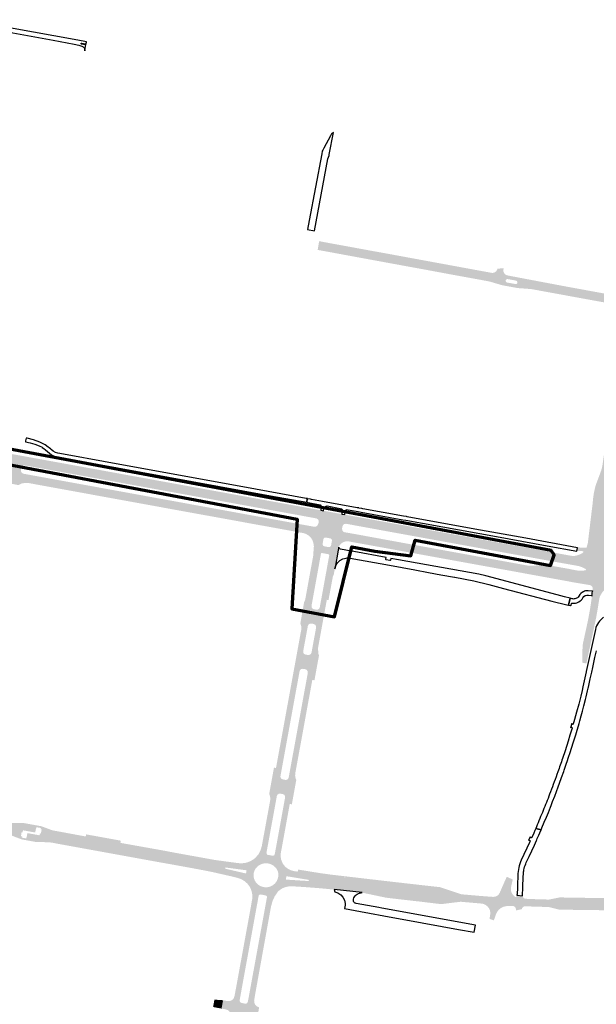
# Model space of a CAD drawing. Header units: metres. Extents: x 124582 to 143330, y 393481 to 406815.
# Tile 42 of 134: x 132045 to 132523, y 398202 to 399017. Entities that reach past the tile are written whole.
import ezdxf

# ---------------------------------------------------------------- set-up
doc = ezdxf.new("R2010")
doc.units = ezdxf.units.M
doc.header["$MEASUREMENT"] = 0
for name, color, linetype, lineweight in [('ir-ARC-asfalt-bestaande fietspaden-niet te inspecteren', 21, 'Continuous', 0), ('ir-ARC-asfalt-bestaande wegen-niet te inspecteren', 151, 'Continuous', 0), ('ir-ARC-asfalt-hoofdwegen-te inspecteren', 5, 'Continuous', 0), ('ir-ARC-fietspaden naastliggend- te inspecteren', 1, 'Continuous', 0), ('ir-ongr-hulplijn 8', 132, 'Continuous', 0)]:
    doc.layers.add(name, color=color, linetype=linetype, lineweight=lineweight)

msp = doc.modelspace()

# ---------------------------------------------------------------- hatches: boundary and pattern name
at = {"layer": 'ir-ARC-asfalt-hoofdwegen-te inspecteren', "linetype": 'Continuous', "lineweight": 13}
h = msp.add_hatch(color=5, dxfattribs=at)
h.paths.add_polyline_path([(132550.152, 398779.18), (132547.91, 398779.59), (132479.531, 398792.066), (132469.192, 398793.974), (132457.748, 398794.846), (132444.968, 398797.175), (132434.362, 398800.288), (132423.397, 398802.33), (132403.504, 398805.921), (132395.176, 398807.487), (132376.996, 398810.865), (132364.795, 398813.08), (132331.414, 398819.206), (132327.29, 398819.966), (132301.038, 398824.81), (132292.141, 398826.414), (132293.401, 398833.648), (132304.749, 398831.537), (132316.557, 398829.397), (132337.676, 398825.512), (132346.554, 398823.921), (132422.17, 398810.006), (132436.591, 398807.373), (132437.895, 398807.491), (132439.101, 398808), (132440.095, 398808.852), (132440.731, 398809.846), (132441.069, 398810.977), (132446.199, 398811.115), (132445.984, 398809.965), (132446.083, 398808.398), (132446.746, 398806.975), (132447.883, 398805.893), (132449.336, 398805.299), (132465.127, 398802.295), (132499.915, 398795.737), (132551.362, 398786.349)])
h.paths.add_polyline_path([(132455.847, 398798.16), (132454.926, 398798.333), (132450.066, 398799.238), (132449.14, 398799.386), (132448.29, 398799.772), (132447.85, 398800.594), (132448, 398801.515), (132448.68, 398802.155), (132449.608, 398802.25), (132450.566, 398802.084), (132455.422, 398801.194), (132456.354, 398801.033), (132457.204, 398800.635), (132457.636, 398799.802), (132457.473, 398798.878), (132456.782, 398798.243)], flags=16)
for points in [[(132519.983, 398616.986), (132519.819, 398615.758), (132515.956, 398583.87), (132515.089, 398580.539), (132514.972, 398580.091, -0.3610883), (132514.401, 398579.729), (132515.095, 398579.624), (132531.553, 398578.08), (132531.85, 398578.182), (132531.501, 398579.63), (132531.277, 398581.106), (132531.229, 398582.448, -0.0289879), (132531.534, 398599.664), (132531.75, 398602.177), (132532.457, 398609.403), (132533.125, 398615.092), (132533.329, 398616.592), (132535.325, 398630.866), (132540.163, 398663.947), (132541.578, 398674.063, 0.008978), (132542.466, 398681.247), (132542.997, 398686.487), (132543.41, 398691.457), (132543.932, 398697.883), (132544.139, 398699.859, -0.0270188), (132546.678, 398712.965), (132547.811, 398716.604), (132548.519, 398718.724), (132548.925, 398719.905), (132551.355, 398726.794), (132552.967, 398731.074), (132554.446, 398734.922), (132561.994, 398754.773), (132564.031, 398760.138), (132563.771, 398760.241), (132566.738, 398769.814), (132567.151, 398771.493, -0.1822593), (132571.174, 398777.577, -0.780421), (132572.458, 398776.707), (132573.498, 398779.543, 0.024402), (132576.027, 398788.404), (132577.573, 398796.173, -0.1179048), (132574.333, 398789.672, -0.0909918), (132570.557, 398786.45), (132567.52, 398784.746, -0.174129), (132563.726, 398784.181), (132551.375, 398786.418), (132551.362, 398786.349), (132550.145, 398779.137, -0.1999746), (132557.043, 398774.497, -0.2773628), (132558.205, 398762.269), (132556.202, 398756.98), (132555.424, 398754.916), (132548.548, 398736.883), (132546.496, 398731.499, 0.0098744), (132542.378, 398719.956), (132540.481, 398713.811), (132539.304, 398709.879), (132538.58, 398707.305), (132537.511, 398703.273), (132536.56, 398699.562, 0.0130104), (132533.233, 398683.428, 0.0066056), (132531.993, 398675.327), (132530.638, 398666.229), (132528.149, 398648.902), (132527.988, 398647.7, -0.0485857), (132526.485, 398642.352), (132522.657, 398632.149, 0.0350036), (132521.874, 398629.259, 0.0462436)], [(132044.337, 398631.676), (132030.085, 398634.389), (132028.25, 398636.306), (132026.012, 398637.734), (132023.499, 398638.589), (132019.461, 398646.335), (132021.834, 398645.902), (132029.293, 398644.539), (132030.463, 398644.531), (132031.545, 398644.974), (132032.373, 398645.8), (132032.819, 398646.881), (132033.015, 398648.389), (132032.856, 398649.688), (132032.124, 398650.774), (132030.98, 398651.41), (132023.15, 398652.82), (132020.8, 398653.26), (132022.078, 398660.397), (132024.654, 398659.927), (132033.45, 398658.36), (132050.333, 398655.293), (132059.46, 398653.63), (132061.93, 398653.2), (132060.39, 398646.07), (132058.01, 398646.49), (132050.402, 398647.876), (132048.89, 398647.912), (132047.562, 398647.186), (132046.777, 398645.893), (132046.402, 398644.74), (132046.309, 398643.567), (132046.686, 398642.453), (132047.472, 398641.578), (132048.54, 398641.085), (132056.626, 398639.593), (132058.984, 398639.174), (132057.807, 398632.423), (132052.828, 398633.346), (132049.884, 398633.539), (132046.989, 398632.97)], [(132278.589, 398592.235), (132267.164, 398594.331), (132235.749, 398600.03), (132216.631, 398603.523), (132200.387, 398606.46), (132166.064, 398612.699), (132057.807, 398632.423), (132058.984, 398639.174), (132279.598, 398598.927)], [(132323.457, 398584.014), (132321.225, 398584.418), (132317.469, 398585.105), (132302.651, 398587.53), (132298.886, 398588.234), (132282.586, 398591.162), (132281.653, 398591.521), (132280.679, 398591.816), (132279.701, 398592.048), (132278.589, 398592.235), (132279.598, 398598.927), (132283.431, 398598.248), (132289.137, 398597.16), (132290.69, 398597.306), (132291.975, 398598.189), (132292.669, 398599.586), (132292.979, 398601.066), (132292.917, 398602.366), (132292.222, 398603.466), (132291.074, 398604.08), (132288.119, 398604.637), (132284.86, 398605.22), (132280.92, 398605.95), (132282.184, 398613.113), (132284.78, 398612.641), (132294.696, 398610.837), (132297.032, 398610.402), (132312.118, 398607.672), (132312.13, 398607.67), (132314.52, 398607.23), (132314.549, 398607.225), (132324.898, 398605.355), (132327.453, 398604.891), (132325.97, 398597.75), (132322.08, 398598.47), (132318.736, 398599.085), (132315.64, 398599.637), (132314.344, 398599.487), (132313.272, 398598.741), (132312.681, 398597.578), (132312.382, 398595.604), (132312.509, 398594.298), (132313.258, 398593.22), (132314.438, 398592.645), (132320.8, 398591.516), (132324.72, 398590.82)], [(132503.266, 398565.53), (132496.132, 398566.804), (132362.95, 398591.01), (132360.56, 398591.43), (132325.97, 398597.75), (132327.453, 398604.891), (132361.935, 398598.627), (132364.389, 398598.181), (132504.523, 398572.706)], [(132243.604, 398324.296), (132245.291, 398326.604), (132246.26, 398328.319), (132247.192, 398331.824), (132249.69, 398345.656), (132254.164, 398370.039), (132257.594, 398388.382), (132260.801, 398406.129), (132265.424, 398431.556), (132268.556, 398448.035), (132274.894, 398483.156), (132279.442, 398508.211), (132283.245, 398529.015), (132286.899, 398548.775), (132289.21, 398561.6), (132292.342, 398578.266), (132290.814, 398578.489), (132288.885, 398578.65), (132289.006, 398580.926), (132288.699, 398583.184), (132287.986, 398585.7), (132286.669, 398587.959), (132284.83, 398589.819), (132282.586, 398591.162), (132298.886, 398588.234), (132298.013, 398588.156), (132297.294, 398587.654), (132296.919, 398586.861), (132296.26, 398583.05), (132296.338, 398582.126), (132296.864, 398581.362), (132297.7, 398580.961), (132299.382, 398580.643), (132298.465, 398574.92), (132295.8, 398575.42), (132295.193, 398575.293), (132294.86, 398574.771), (132292.63, 398562.35), (132292.21, 398559.97), (132287.099, 398531.888), (132287.106, 398530.582), (132287.789, 398529.468), (132288.95, 398528.87), (132289.99, 398528.675), (132287.98, 398516.82), (132286.949, 398517.03), (132285.628, 398516.934), (132284.546, 398516.171), (132284.01, 398514.96), (132280.2, 398494.31), (132280.149, 398494.038), (132280.25, 398492.84), (132280.939, 398491.855), (132282.03, 398491.35), (132283.196, 398491.149), (132280.92, 398479.384), (132279.969, 398479.549), (132278.735, 398479.438), (132277.72, 398478.73), (132277.19, 398477.61), (132261.36, 398390.86), (132261.3, 398390.519), (132261.416, 398389.41), (132262.056, 398388.497), (132263.06, 398388.01), (132264.236, 398387.775), (132262.274, 398375.985), (132261.289, 398376.169), (132259.952, 398376.08), (132258.855, 398375.309), (132258.32, 398374.08), (132250.96, 398333.77), (132250.44, 398331.08), (132249.75, 398327.19), (132249.814, 398326.413), (132250.261, 398325.775), (132250.97, 398325.45), (132249.038, 398325.409), (132246.732, 398325.114), (132244.663, 398324.663)], [(132260.426, 398321.217), (132259.509, 398321.987), (132257.807, 398323.152), (132255.62, 398324.384), (132254.847, 398324.77), (132255.613, 398324.854), (132256.241, 398325.302), (132256.57, 398325.999), (132257.31, 398329.87), (132257.82, 398332.56), (132265.142, 398372.799), (132265.18, 398373.011), (132265.075, 398374.243), (132264.374, 398375.262), (132263.26, 398375.8), (132262.274, 398375.985), (132264.236, 398387.775), (132265.411, 398387.54), (132266.61, 398387.62), (132267.604, 398388.295), (132268.12, 398389.38), (132268.149, 398389.54), (132284.01, 398476.31), (132283.824, 398477.604), (132283.05, 398478.657), (132281.87, 398479.22), (132280.92, 398479.384), (132283.196, 398491.149), (132284.361, 398490.949), (132285.64, 398491.167), (132286.644, 398491.989), (132287.11, 398493.2), (132290.83, 398513.551), (132290.808, 398514.852), (132290.142, 398515.97), (132289.01, 398516.61), (132287.98, 398516.82), (132289.99, 398528.675), (132291.031, 398528.48), (132292.299, 398528.579), (132293.346, 398529.301), (132293.89, 398530.45), (132293.936, 398530.701), (132299.1, 398558.95), (132299.54, 398561.34), (132301.74, 398573.54), (132301.621, 398574.109), (132301.13, 398574.42), (132298.465, 398574.92), (132299.382, 398580.643), (132301.14, 398580.31), (132302.073, 398580.369), (132302.85, 398580.89), (132303.26, 398581.73), (132303.94, 398585.5), (132303.886, 398586.372), (132303.418, 398587.11), (132302.651, 398587.53), (132317.469, 398585.105), (132315.101, 398585.005), (132312.879, 398584.177), (132311.022, 398582.705), (132309.71, 398580.73), (132309.646, 398580.399), (132309.2, 398577.923), (132306.081, 398578.527), (132303.173, 398562.719), (132298.103, 398534.607), (132291.914, 398501.947), (132283.562, 398455.79), (132279.983, 398436.552), (132273.645, 398401.804), (132267.605, 398369.144), (132265.293, 398356.17), (132262.385, 398340.287), (132260.353, 398328.935), (132260.106, 398325.073)], [(132500.852, 398551.755), (132443.42, 398562.217), (132360.396, 398577.311), (132358.117, 398577.725), (132340.252, 398580.979), (132323.457, 398584.014), (132324.72, 398590.82), (132359.291, 398584.48), (132361.681, 398584.042), (132465.583, 398565.116), (132466.578, 398564.957), (132469.699, 398564.811), (132472.812, 398565.073), (132476.027, 398565.429), (132478.512, 398565.581), (132481.001, 398565.532), (132483.605, 398565.265), (132486.178, 398564.78), (132502.624, 398561.865)], [(132287.586, 398561.034), (132286.294, 398561.265), (132288.574, 398573.74), (132288.518, 398575.088), (132288.885, 398578.65), (132290.814, 398578.489)], [(132525.344, 398536.888, -0.0275896), (132526.018, 398539.71), (132528.062, 398543.112, -0.1335266), (132528.202, 398543.344), (132528.953, 398543.975, -0.187979), (132536.004, 398546.201), (132538.23, 398546.06), (132539.444, 398546.001), (132539.952, 398545.976), (132544.38, 398545.758), (132545.982, 398545.691), (132545.982, 398545.698), (132546.33, 398553.004), (132546.334, 398553.066), (132545.169, 398553.147), (132540.721, 398553.821), (132539.416, 398554.043, -0.144147), (132530.686, 398558.869, -0.1911475), (132530.469, 398559.597), (132530.523, 398560.359, -0.4017302), (132531.631, 398561.259), (132541.334, 398560.301), (132545.812, 398559.986), (132546.661, 398559.944), (132546.661, 398559.944), (132547.055, 398567.272), (132547.055, 398567.272), (132546.515, 398567.306), (132541.616, 398568.051), (132541.533, 398568.064), (132540.522, 398568.449, -0.0726371), (132537.772, 398569.94, -0.0377674), (132534.745, 398572.687, -0.199916), (132534.683, 398573.099), (132534.504, 398573.144), (132531.85, 398578.182), (132531.553, 398578.08), (132515.095, 398579.624), (132514.401, 398579.729), (132507.667, 398580.078), (132506.449, 398580.134), (132506.428, 398580.017), (132507.443, 398579.831), (132506.926, 398577.039), (132507.586, 398577.079), (132509.439, 398577.01), (132510.331, 398576.986), (132510.396, 398576.985, -0.4405408), (132510.765, 398576.975), (132510.83, 398576.973), (132511.848, 398576.946, -0.6011402), (132512.194, 398576.143, -0.1022814), (132510.116, 398574.624), (132509.195, 398574.206), (132507.217, 398573.491, -0.0494565), (132504.775, 398573.003, -0.0436701), (132502.29, 398573.112), (132504.523, 398572.706), (132503.266, 398565.532), (132506.588, 398564.94), (132508.323, 398564.599), (132510.141, 398564.052), (132512.015, 398563.299), (132514.187, 398562.096, -0.6443037), (132514.024, 398561.203), (132513.03, 398560.994), (132511.03, 398560.747), (132509.025, 398560.712), (132508.008, 398560.805), (132506.194, 398561.127), (132502.609, 398561.779), (132500.852, 398551.755), (132500.846, 398551.719), (132504.844, 398550.991), (132507.589, 398550.529), (132517.441, 398548.902, -0.405362), (132520.025, 398545.514), (132519.894, 398544.186), (132519.34, 398539.789), (132518.515, 398533.914, -0.0119616), (132516.627, 398522.748, -0.0085356), (132514.067, 398510.56), (132512.093, 398501.509, 0.0416923), (132511.551, 398497.594), (132511.285, 398484.58), (132514.733, 398483.96), (132517.495, 398496.736), (132520.486, 398510.862), (132522.857, 398522.058), (132523.928, 398528.219)], [(132283.126, 398536.268), (132281.71, 398536.521), (132281.918, 398537.315), (132282.034, 398537.95), (132286.294, 398561.265), (132287.586, 398561.034), (132286.601, 398555.709)], [(132301.117, 398536.417), (132299.727, 398536.676), (132304.752, 398563.639), (132306.569, 398563.3), (132306.41, 398562.415), (132306.103, 398560.892), (132305.545, 398557.763), (132305.271, 398557.08), (132304.81, 398556.258), (132304.389, 398553.997), (132303.818, 398550.93), (132303.438, 398548.888)], [(132278.58, 398511.89), (132278.581, 398514.625), (132277.834, 398517.256), (132280.915, 398534.654), (132281.71, 398536.521), (132283.126, 398536.268)], [(132289.492, 398469.998), (132287.715, 398470.322), (132292.412, 398496.621), (132292.72, 398492.2), (132292.99, 398491.31), (132293.274, 398490.721)], [(132252.89, 398370.99), (132252.92, 398372.22), (132252.72, 398373.89), (132252.381, 398375.134), (132252.001, 398375.975), (132255.959, 398397.719), (132257.64, 398397.412)], [(132270.77, 398367.328), (132269.038, 398367.643), (132273.583, 398392.875), (132273.496, 398390.873), (132273.856, 398388.901), (132274.112, 398388.153), (132274.421, 398387.426), (132270.933, 398368.197), (132270.886, 398367.969)], [(132047.301, 398339.745), (132046.671, 398339.983), (132043.639, 398341.102), (132037.32, 398343.347), (132035.227, 398343.913), (132024.898, 398345.809), (132009.643, 398348.512), (131986.107, 398352.892), (131947.752, 398359.887), (131942.086, 398360.781), (131915.173, 398363.8), (131894.515, 398366.139), (131894.982, 398369.779), (131897.307, 398369.525), (131899.712, 398369.263), (131922.589, 398366.782), (131923.165, 398366.934), (131923.217, 398367.528), (131922.677, 398367.779), (131900.125, 398371.932), (131897.726, 398372.354), (131895.405, 398372.777), (131895.919, 398376.258), (131916.978, 398372.668), (131945.791, 398367.319), (131973.99, 398362.219), (132037.799, 398350.462), (132041.046, 398350.222), (132047.867, 398350.222), (132050.003, 398350.059), (132055.778, 398348.969), (132059.507, 398348.309), (132059.053, 398348.136), (132058.965, 398347.659), (132059.327, 398347.335), (132058.836, 398347.422), (132058.184, 398343.984), (132057.737, 398344.066), (132052.563, 398344.991), (132048.559, 398345.723), (132048.159, 398345.649), (132047.955, 398345.297), (132047.848, 398344.694), (132047.891, 398344.402), (132048.081, 398344.177), (132046.986, 398344.351), (132046.372, 398340.926), (132047.64, 398340.68), (132047.206, 398340.549), (132047.052, 398340.123)], [(132107.24, 398330.776), (132074.628, 398336.7), (132069.703, 398337.398), (132064.299, 398337.572), (132058.633, 398337.877), (132055.059, 398338.4), (132051.216, 398339.098), (132050.517, 398339.133), (132050.929, 398339.388), (132050.942, 398339.872), (132051.055, 398339.842), (132051.703, 398343.485), (132052.205, 398343.395), (132057.425, 398342.454), (132061.413, 398341.735), (132061.766, 398341.85), (132061.958, 398342.169), (132062.08, 398342.754), (132062.006, 398343.132), (132061.684, 398343.344), (132062.893, 398343.145), (132063.549, 398346.564), (132062.321, 398346.8), (132062.742, 398346.939), (132062.884, 398347.359), (132062.633, 398347.725), (132071.795, 398344.328), (132080.861, 398342.671), (132093.675, 398340.427), (132108.529, 398337.657)], [(132128.805, 398335.393), (132108.795, 398339.077), (132100.054, 398340.688), (132100.367, 398342.437), (132101.079, 398342.308), (132128.427, 398337.343), (132129.13, 398337.215)], [(132233.426, 398304.663), (132230.293, 398306.289), (132228.593, 398307.117), (132223.842, 398308.599), (132218.961, 398309.863), (132211.944, 398311.432), (132201.832, 398313.524), (132190.282, 398315.681), (132170.233, 398319.255), (132140.595, 398324.638), (132107.24, 398330.776), (132108.529, 398337.657), (132116.819, 398336.112), (132160.295, 398328.277), (132186.272, 398323.461), (132205.58, 398319.974), (132215.735, 398318.449), (132228.985, 398316.967), (132231.47, 398316.967), (132235.598, 398317.947), (132234.727, 398316.563), (132234.099, 398314.93), (132233.221, 398312.21), (132233.138, 398312.552), (132232.84, 398312.74), (132229.07, 398313.25), (132228.579, 398313.315), (132225.45, 398313.73), (132224.92, 398313.8), (132216, 398314.979), (132215.537, 398314.799), (132215.449, 398314.31), (132215.82, 398313.98), (132224.58, 398311.93), (132225.088, 398311.812), (132228.163, 398311.099), (132232.32, 398310.139), (132232.68, 398310.21), (132232.89, 398310.51), (132232.895, 398309.351), (132232.932, 398308.053), (132232.987, 398307.067), (132233.104, 398306.103)], [(132264.522, 398306.641), (132264.304, 398306.672), (132259.478, 398307.361), (132259.556, 398307.797), (132259.621, 398309.099), (132259.522, 398310.399), (132259.261, 398311.676), (132258.683, 398312.943), (132257.944, 398314.124), (132257.057, 398315.197), (132256.036, 398316.145), (132254.9, 398316.951), (132253.668, 398317.6), (132252.361, 398318.082), (132251.003, 398318.389), (132249.616, 398318.515), (132248.225, 398318.459), (132246.853, 398318.22), (132245.525, 398317.802), (132244.263, 398317.212), (132243.091, 398316.46), (132242.028, 398315.561), (132241.091, 398314.531), (132240.378, 398313.503), (132239.805, 398312.39), (132239.383, 398311.212), (132239.263, 398310.654), (132234.475, 398311.279), (132235.402, 398314.523), (132237.022, 398317.483), (132239.255, 398320.012), (132241.991, 398321.987), (132245.095, 398323.31), (132248.414, 398323.915), (132251.785, 398323.774), (132255.042, 398322.892), (132258.024, 398321.314), (132260.585, 398319.117), (132262.598, 398316.409), (132263.964, 398313.324), (132264.616, 398310.014)], [(132250.579, 398293.587), (132247.147, 398293.724), (132243.833, 398294.628), (132240.807, 398296.253), (132238.223, 398298.516), (132236.213, 398301.301), (132234.879, 398304.466), (132234.29, 398307.849), (132234.475, 398311.279), (132239.263, 398310.654), (132239.12, 398309.989), (132239.021, 398308.742), (132239.087, 398307.492), (132239.316, 398306.262), (132239.7, 398305.071), (132240.254, 398303.898), (132240.957, 398302.807), (132241.793, 398301.815), (132242.745, 398300.934), (132243.799, 398300.179), (132244.94, 398299.562), (132246.149, 398299.093), (132247.408, 398298.78), (132248.703, 398298.626), (132250.008, 398298.639), (132251.301, 398298.814), (132252.562, 398299.15), (132253.771, 398299.641), (132254.909, 398300.279), (132255.957, 398301.055), (132256.899, 398301.958), (132257.718, 398302.972), (132258.402, 398304.082), (132258.941, 398305.269), (132259.328, 398306.514), (132259.478, 398307.361), (132264.304, 398306.672), (132264.522, 398306.641), (132263.665, 398303.315), (132262.082, 398300.267), (132259.856, 398297.651), (132257.1, 398295.602), (132253.954, 398294.224)], [(132284.42, 398304.82, -1.0099838), (132284.28, 398303.81), (132278.482, 398304.185), (132277.485, 398304.25), (132275.32, 398304.39), (132274.825, 398304.422), (132271.744, 398304.62), (132271.27, 398304.65), (132265.89, 398304.994), (132265.35, 398303.624), (132264.605, 398302.159), (132263.941, 398300.895), (132262.82, 398299.214), (132265.009, 398300.256), (132267.068, 398300.813), (132270.947, 398300.944), (132286.725, 398300.116), (132302.285, 398298.83), (132323.336, 398296.564), (132357.551, 398292.619), (132377.6, 398290.168), (132397.585, 398287.774), (132410.027, 398288.596), (132424.825, 398287.35), (132424.658, 398285.413), (132425.813, 398285.313), (132426.413, 398291.488), (132425.187, 398291.595), (132425.02, 398289.673), (132410.175, 398291.014), (132397.699, 398294.537), (132376.205, 398296.803), (132344.257, 398300.617), (132310.784, 398304.67), (132289.34, 398307.504), (132275.306, 398310.01), (132270.075, 398311.099), (132268.158, 398311.84), (132265.277, 398313.384), (132265.946, 398311.083), (132266.173, 398307.793), (132271.53, 398306.929), (132272.005, 398306.852), (132274.998, 398306.365), (132275.52, 398306.28)], [(132384.225, 398297.648), (132339.942, 398302.889), (132348.66, 398303.484), (132348.694, 398303.783), (132350.377, 398303.591), (132371.455, 398301.19), (132371.42, 398300.88)], [(132402.447, 398295.727), (132384.225, 398297.648), (132371.42, 398300.88), (132371.455, 398301.19), (132375.449, 398300.735), (132393.671, 398298.69), (132400.909, 398296.258)], [(132439.729, 398275.921, -0.0950669), (132441.989, 398279.799, -0.1825083), (132448.364, 398282.977), (132450.364, 398283.136), (132452.661, 398283.207), (132453.382, 398283.198, -0.3468498), (132456.345, 398280.84), (132457.167, 398292.105, -0.0699203), (132456.659, 398290.719, -0.438415), (132455.991, 398290.525, -0.0697323), (132454.032, 398292.214, -0.2347342), (132452.322, 398298.589), (132452.425, 398299.086), (132452.877, 398301.196), (132453.741, 398305.086), (132448.813, 398307.266), (132448.346, 398306.314), (132446.637, 398302.549), (132445.447, 398299.83), (132443.068, 398294.274, -0.3164944), (132437.5, 398290.664), (132431.67, 398291.084), (132429.538, 398291.245), (132426.413, 398291.488), (132425.813, 398285.313), (132427.979, 398285.115), (132428.535, 398285.044), (132429.087, 398284.935, -0.2528217), (132434.767, 398279.689, -0.1130469), (132435.078, 398276.339, -0.0220525), (132434.491, 398272.505), (132438.084, 398271.232), (132438.505, 398272.401), (132439.255, 398274.547)], [(132228.011, 398207.743), (132224.713, 398208.402), (132232.408, 398250.659), (132236.5, 398272.964), (132238.506, 398284.196), (132239.308, 398290.254), (132239.112, 398293.355), (132238.473, 398296.312), (132241.037, 398294.423), (132243.206, 398293.397), (132244.945, 398292.662), (132244.194, 398292.599), (132243.574, 398292.171), (132243.25, 398291.49), (132242.3, 398286.21), (132241.79, 398283.5), (132229.997, 398218.734)], [(132237.934, 398205.846), (132234.82, 398206.419), (132234.827, 398206.455), (132236.842, 398217.468), (132248.69, 398282.36), (132249.18, 398285.02), (132250.14, 398290.28), (132250.081, 398290.99), (132249.679, 398291.578), (132249.039, 398291.89), (132251.061, 398292.123), (132255.006, 398293.126), (132256.778, 398293.792), (132254.866, 398291.198), (132254.414, 398290.469), (132253.69, 398288.78), (132252.446, 398285.209), (132251.604, 398281.318), (132242.538, 398230.771)], [(132373.105, 398288.959), (132357.368, 398288.975), (132348.847, 398289.994), (132328.959, 398294.177), (132367.532, 398289.71)], [(132464.585, 398289.101, -0.3481824), (132461.797, 398291.441), (132461.177, 398280.503, -0.36987), (132464.3, 398282.881), (132464.827, 398282.861), (132466.96, 398282.765), (132469.547, 398282.697), (132469.775, 398288.866), (132467.179, 398288.988), (132465.053, 398289.078)], [(132394.36, 398284.664), (132380.888, 398286.29), (132375.217, 398286.974), (132373.329, 398287.163), (132357.368, 398288.975), (132373.105, 398288.959), (132401.527, 398285.531)], [(132567.046, 398280.894), (132531.987, 398281.468), (132493.313, 398281.868), (132483.572, 398284.171), (132471.153, 398284.555), (132471.092, 398282.648), (132469.547, 398282.697), (132469.775, 398288.866), (132471.286, 398288.812), (132471.218, 398286.908), (132483.858, 398286.515), (132494.008, 398288.41), (132509.772, 398288.146), (132550.742, 398287.536), (132566.904, 398287.368)], [(132212.516, 398198.184), (132205.514, 398199.464), (132206.633, 398205.586), (132208.658, 398205.449), (132213.337, 398205.123), (132213.811, 398205.038)], [(132236.489, 398188.131), (132234.746, 398188.459), (132231.706, 398189.032), (132231.898, 398190.083), (132232.247, 398192.034), (132232.17, 398193.062), (132231.571, 398193.9), (132230.623, 398194.304), (132227.664, 398194.829), (132226.652, 398194.72), (132225.82, 398194.134), (132225.378, 398193.217), (132225.023, 398191.324), (132224.831, 398190.279), (132221.535, 398190.853), (132220.122, 398191.099), (132220.293, 398192.119), (132220.095, 398193.942), (132219.263, 398195.576), (132217.904, 398196.807), (132216.197, 398197.476), (132212.516, 398198.184), (132213.811, 398205.038), (132217.473, 398204.379), (132219.415, 398204.412), (132221.195, 398205.188), (132222.54, 398206.589), (132223.243, 398208.399), (132223.306, 398208.683), (132224.713, 398208.402), (132228.011, 398207.743), (132227.549, 398205.193), (132227.611, 398204.165), (132228.177, 398203.305), (132229.097, 398202.842), (132232.069, 398202.252), (132233.093, 398202.37), (132233.924, 398202.979), (132234.346, 398203.919), (132234.82, 398206.419), (132237.934, 398205.846), (132239.615, 398205.537), (132239.534, 398204.997), (132239.662, 398203.06), (132240.476, 398201.299), (132241.868, 398199.947), (132243.653, 398199.184), (132242.654, 398193.242), (132240.736, 398193.193), (132238.962, 398192.463), (132237.563, 398191.15), (132236.724, 398189.425)]]:
    msp.add_hatch(color=5, dxfattribs=at).paths.add_polyline_path(points)
h = msp.add_hatch(color=5, dxfattribs=at)
h.paths.add_polyline_path([(132339.942, 398302.889), (132304.682, 398307.117), (132287.204, 398309.579), (132275.668, 398311.522), (132275.87, 398313.31), (132287.421, 398311.432), (132293.89, 398310.38), (132303.36, 398309.08), (132324.523, 398306.607), (132347.551, 398303.917), (132348.694, 398303.783), (132348.66, 398303.484)])
h.paths.add_polyline_path([(132314.696, 398306.607), (132314.229, 398306.914), (132314.755, 398307.103), (132315.222, 398306.795)], flags=16)
at = {"layer": 'ir-ARC-fietspaden naastliggend- te inspecteren', "linetype": 'Continuous', "lineweight": 30}
for points in [[(132239.226, 398321.934), (132240.079, 398322.616), (132240.89, 398323.353), (132243.189, 398326.095), (132244.873, 398329.253), (132245.87, 398332.69), (132246.25, 398334.77), (132252.695, 398369.924), (132252.89, 398370.99), (132257.64, 398397.412), (132276.373, 398500), (132278.454, 398511.399), (132278.58, 398511.89), (132283.126, 398536.268), (132286.601, 398555.709), (132287.586, 398561.034), (132290.814, 398578.489), (132292.342, 398578.266), (132289.21, 398561.6), (132286.899, 398548.775), (132283.245, 398529.015), (132279.442, 398508.211), (132274.894, 398483.156), (132268.556, 398448.035), (132265.424, 398431.556), (132260.801, 398406.129), (132257.594, 398388.382), (132254.164, 398370.039), (132249.69, 398345.656), (132247.192, 398331.824), (132246.26, 398328.319), (132245.291, 398326.604), (132243.604, 398324.296), (132242.725, 398323.991), (132241.251, 398323.341)], [(132263.783, 398317.535), (132262.27, 398319.47), (132261.127, 398320.629), (132260.426, 398321.217), (132260.106, 398325.073), (132260.353, 398328.935), (132262.385, 398340.287), (132265.293, 398356.17), (132267.605, 398369.144), (132273.645, 398401.804), (132279.983, 398436.552), (132283.562, 398455.79), (132291.914, 398501.947), (132298.103, 398534.607), (132303.173, 398562.719), (132306.081, 398578.527), (132309.2, 398577.923), (132306.569, 398563.3), (132304.752, 398563.639), (132299.727, 398536.676), (132293.029, 398500), (132292.412, 398496.621), (132287.715, 398470.322), (132273.655, 398393.277), (132273.583, 398392.875), (132269.038, 398367.643), (132262.54, 398331.871), (132261.69, 398327.63), (132261.44, 398324.576), (132261.904, 398321.546), (132263.057, 398318.707), (132263.406, 398318.109)], [(132108.529, 398337.657), (132093.675, 398340.427), (132080.861, 398342.671), (132071.795, 398344.328), (132062.633, 398347.725), (132062.493, 398347.777), (132059.507, 398348.309), (132055.778, 398348.969), (132050.003, 398350.059), (132047.867, 398350.222), (132041.046, 398350.222), (132037.799, 398350.462), (131973.99, 398362.219), (131945.791, 398367.319), (131916.978, 398372.668), (131895.919, 398376.258), (131896.134, 398377.711), (131898.68, 398377.235), (131901.773, 398376.665), (131905.984, 398375.944), (131950.563, 398367.853), (131961.024, 398366), (131973.627, 398363.628), (131979.78, 398362.509), (131996.053, 398359.549), (132000, 398358.831), (132002.571, 398358.363), (132025.399, 398354.352), (132037.603, 398352.042), (132038.954, 398351.868), (132041.351, 398351.824), (132048.005, 398351.949), (132063.457, 398349.142), (132072.318, 398345.809), (132100.054, 398340.688), (132108.795, 398339.077)], [(132106.942, 398329.183), (132079.205, 398334.216), (132072.711, 398335.458), (132070.444, 398335.807), (132064.081, 398336.068), (132059.16, 398336.068), (132046.96, 398338.288), (132037.189, 398341.996), (132036.077, 398342.159), (132000.817, 398348.588), (131980.855, 398352.293), (131970.525, 398354.276), (131969.136, 398354.523), (131950.215, 398357.893), (131941.704, 398359.261), (131904.07, 398363.665), (131898.219, 398364.376), (131896.08, 398364.61), (131894.348, 398364.838), (131894.515, 398366.139), (131915.173, 398363.8), (131942.086, 398360.781), (131947.752, 398359.887), (131986.107, 398352.892), (132009.643, 398348.512), (132024.898, 398345.809), (132035.227, 398343.913), (132037.32, 398343.347), (132043.639, 398341.102), (132046.671, 398339.983), (132047.301, 398339.745), (132047.453, 398339.688), (132050.409, 398339.139), (132050.517, 398339.133), (132051.216, 398339.098), (132055.059, 398338.4), (132058.633, 398337.877), (132064.299, 398337.572), (132069.703, 398337.398), (132074.628, 398336.7), (132107.24, 398330.776)], [(132228.985, 398316.967), (132215.735, 398318.449), (132205.58, 398319.974), (132186.272, 398323.461), (132160.295, 398328.277), (132116.819, 398336.112), (132108.529, 398337.657), (132108.795, 398339.077), (132128.805, 398335.393), (132162.823, 398329.323), (132175.986, 398326.839), (132195.25, 398323.374), (132207.236, 398321.195), (132225.326, 398318.773), (132226.714, 398318.624), (132227.035, 398318.589), (132229.604, 398318.505), (132232.156, 398318.804), (132234.636, 398319.478), (132237.024, 398320.532), (132239.226, 398321.934), (132237.467, 398320.095), (132236.485, 398319.108), (132235.665, 398318.053), (132235.598, 398317.947), (132231.47, 398316.967)], [(132235.789, 398299.144), (132233.906, 398301.652), (132231.567, 398303.74), (132228.751, 398305.38), (132225.66, 398306.41), (132223.255, 398307.073), (132212.031, 398309.645), (132203.27, 398311.606), (132192.33, 398313.698), (132190.993, 398313.942), (132172.194, 398317.381), (132160.339, 398319.473), (132106.942, 398329.183), (132107.24, 398330.776), (132140.595, 398324.638), (132170.233, 398319.255), (132190.282, 398315.681), (132201.832, 398313.524), (132211.944, 398311.432), (132218.961, 398309.863), (132223.842, 398308.599), (132228.593, 398307.117), (132230.293, 398306.289), (132233.426, 398304.663), (132233.623, 398303.889), (132234.458, 398301.702)], [(132266.035, 398306.424), (132264.522, 398306.641), (132264.616, 398310.014), (132263.964, 398313.324), (132262.598, 398316.409), (132260.585, 398319.117), (132258.024, 398321.314), (132255.042, 398322.892), (132251.785, 398323.774), (132248.414, 398323.915), (132245.095, 398323.31), (132241.991, 398321.987), (132239.255, 398320.012), (132237.022, 398317.483), (132235.402, 398314.523), (132234.475, 398311.279), (132233.075, 398311.462), (132233.221, 398312.21), (132234.099, 398314.93), (132234.727, 398316.563), (132235.598, 398317.947), (132235.665, 398318.053), (132236.485, 398319.108), (132237.467, 398320.095), (132239.226, 398321.934), (132241.251, 398323.341), (132242.725, 398323.991), (132243.604, 398324.296), (132244.663, 398324.663), (132246.732, 398325.114), (132249.038, 398325.409), (132250.97, 398325.45), (132254.847, 398324.77), (132255.62, 398324.384), (132257.807, 398323.152), (132259.509, 398321.987), (132260.426, 398321.217), (132261.127, 398320.629), (132262.27, 398319.47), (132263.783, 398317.535), (132264.594, 398315.736), (132265.277, 398313.384), (132265.946, 398311.083), (132266.173, 398307.793)], [(132249.039, 398291.89), (132244.945, 398292.662), (132243.206, 398293.397), (132241.037, 398294.423), (132238.473, 398296.312), (132237.637, 398296.929), (132237.006, 398297.679), (132236.543, 398298.292), (132235.789, 398299.144), (132234.458, 398301.702), (132233.623, 398303.889), (132233.426, 398304.663), (132233.104, 398306.103), (132232.987, 398307.067), (132232.932, 398308.053), (132232.895, 398309.351), (132232.89, 398310.51), (132233.075, 398311.462), (132234.475, 398311.279), (132234.29, 398307.849), (132234.879, 398304.466), (132236.213, 398301.301), (132238.223, 398298.516), (132240.807, 398296.253), (132243.833, 398294.628), (132247.147, 398293.724), (132250.579, 398293.587), (132253.954, 398294.224), (132257.1, 398295.602), (132259.856, 398297.651), (132262.082, 398300.267), (132263.665, 398303.315), (132264.522, 398306.641), (132266.035, 398306.424), (132265.89, 398304.994), (132265.35, 398303.624), (132264.605, 398302.159), (132263.941, 398300.895), (132262.82, 398299.214), (132262.11, 398298.149), (132261.21, 398296.974), (132259.739, 398295.5), (132259.317, 398295.099), (132259.106, 398294.866), (132258.046, 398294.371), (132257.207, 398293.954), (132256.778, 398293.792), (132255.006, 398293.126), (132251.061, 398292.123)], [(132263.61, 398298.06, -0.1431549), (132273.132, 398299.325), (132274.02, 398299.26), (132282.519, 398298.727), (132294.81, 398297.768), (132305.924, 398296.7), (132328.959, 398294.177), (132367.532, 398289.71), (132373.105, 398288.959), (132401.527, 398285.531), (132406.411, 398286.141), (132410.616, 398286.643), (132424.658, 398285.413), (132424.825, 398287.35), (132410.027, 398288.596), (132397.585, 398287.774), (132377.6, 398290.168), (132357.551, 398292.619), (132323.336, 398296.564), (132302.285, 398298.83), (132286.725, 398300.116), (132270.947, 398300.944), (132267.068, 398300.813), (132265.009, 398300.256), (132262.82, 398299.214), (132262.11, 398298.149), (132261.21, 398296.974), (132259.739, 398295.5, -0.076852)], [(132224.713, 398208.402), (132223.306, 398208.683), (132223.49, 398209.669), (132224.214, 398213.531), (132237.12, 398284.14), (132237.542, 398286.804), (132237.99, 398289.185), (132238.07, 398291.607), (132237.78, 398294.013), (132237.009, 398296.666), (132235.789, 398299.144), (132236.543, 398298.292), (132237.006, 398297.679), (132237.637, 398296.929), (132238.473, 398296.312), (132239.112, 398293.355), (132239.308, 398290.254), (132238.506, 398284.196), (132236.5, 398272.964), (132232.408, 398250.659)], [(132239.615, 398205.537), (132237.934, 398205.846), (132242.538, 398230.771), (132251.604, 398281.318), (132252.446, 398285.209), (132253.69, 398288.78), (132254.414, 398290.469), (132254.866, 398291.198), (132256.778, 398293.792), (132257.207, 398293.954), (132258.046, 398294.371), (132259.106, 398294.866), (132256.544, 398291.08), (132254.655, 398286.917), (132253.491, 398282.496), (132253.26, 398281.33), (132240.365, 398209.949), (132239.843, 398206.879)], [(132456.355, 398279.436), (132461.177, 398280.503), (132461.797, 398291.441), (132457.167, 398292.105), (132456.345, 398280.84, -0.1125507)], [(132494.817, 398280.104), (132492.253, 398280.14), (132483.497, 398282.265), (132471.092, 398282.648), (132471.153, 398284.555), (132483.572, 398284.171), (132493.313, 398281.868), (132494.698, 398281.854)], [(132483.858, 398286.515), (132471.218, 398286.908), (132471.286, 398288.812), (132483.691, 398288.44), (132487.854, 398289.285), (132492.543, 398290.221), (132494.713, 398290.186), (132494.531, 398288.401), (132494.008, 398288.41)], [(132646.265, 398288.256, -0.008336), (132645.064, 398288.152), (132631.204, 398288.258), (132626.914, 398288.31), (132623.011, 398288.304), (132610.022, 398288.567), (132610.021, 398288.514), (132610.021, 398288.567), (132609.583, 398288.576), (132608.788, 398288.538), (132607.021, 398288.537), (132605.614, 398288.537), (132602.509, 398288.57), (132592.721, 398288.712), (132587.128, 398288.819), (132580.527, 398288.915), (132573.48, 398289.017), (132566.866, 398289.114), (132558.771, 398289.231), (132552.161, 398289.327), (132545.105, 398289.43), (132538.519, 398289.526), (132531.442, 398289.629), (132524.822, 398289.725), (132519.802, 398289.798), (132517.021, 398289.838), (132516.021, 398289.853), (132513.178, 398289.894), (132509.427, 398289.945), (132494.713, 398290.186), (132494.531, 398288.401), (132509.772, 398288.146), (132550.742, 398287.536), (132566.904, 398287.368), (132592.715, 398287.1), (132636.866, 398286.381), (132649.245, 398286.381), (132655.041, 398286.969), (132660.032, 398288.081), (132663.212, 398288.654), (132664.567, 398289.34), (132656.09, 398289.574), (132651.99, 398288.915), (132650.473, 398288.671), (132649.708, 398288.596), (132647.221, 398288.35)], [(132662.268, 398273.68), (132651.786, 398276.006), (132650.888, 398276.205), (132650.385, 398276.294), (132649.536, 398276.343), (132647.252, 398276.507), (132645.952, 398276.577), (132639.38, 398277.11), (132638.997, 398277.142), (132632.038, 398277.725), (132622.571, 398278.176), (132609.421, 398278.476), (132594.61, 398278.555), (132583.68, 398278.726), (132567.088, 398278.978), (132556.432, 398279.14), (132550.433, 398279.231), (132544.765, 398279.317), (132539.133, 398279.426), (132533.49, 398279.507), (132532.162, 398279.539), (132528.579, 398279.619), (132518.977, 398279.767), (132517.78, 398279.804), (132514.928, 398279.855), (132503.311, 398279.953), (132502.073, 398280.001), (132494.817, 398280.104), (132494.698, 398281.854), (132531.987, 398281.468), (132567.046, 398280.894), (132575.921, 398280.749), (132598.106, 398280.444), (132615.888, 398280.161), (132629.313, 398279.681), (132641.429, 398278.809), (132649.428, 398278.125), (132654.053, 398277.599), (132662.846, 398275.871)]]:
    msp.add_hatch(color=1, dxfattribs=at).paths.add_polyline_path(points)
msp.add_hatch(color=1, dxfattribs=at).paths.add_polyline_path([(132272.469, 398312.061, -0.1184413), (132266.826, 398314.413), (132266.843, 398314.401, -0.0842746), (132263.783, 398317.535), (132264.594, 398315.736), (132265.277, 398313.384), (132268.158, 398311.84), (132270.075, 398311.099), (132275.306, 398310.01), (132289.34, 398307.504), (132310.784, 398304.67), (132344.257, 398300.617), (132376.205, 398296.803), (132397.699, 398294.537), (132410.175, 398291.014), (132425.02, 398289.673), (132425.187, 398291.595), (132411.117, 398292.821), (132402.447, 398295.727), (132384.225, 398297.648), (132339.942, 398302.889), (132304.682, 398307.117), (132287.204, 398309.579), (132275.668, 398311.522), (132272.506, 398312.04)], is_closed=False)

# ---------------------------------------------------------------- linework, layer by layer
at = {"layer": 'ir-ARC-asfalt-bestaande fietspaden-niet te inspecteren', "color": 11, "linetype": 'Continuous', "lineweight": 30, "flags": 128}
msp.add_lwpolyline([(132000, 399013.356), (132073.184, 399000), (132090.5, 398996.84), (132094.24, 398995.93), (132096.89, 398995.13), (132097.903, 398994.617), (132098.685, 398993.792), (132099.143, 398992.753), (132099.191, 398991.38), (132099.909, 398995.1), (132100.163, 398996.417), (132099.939, 398996.201), (132099.631, 398996.159), (132096.65, 398996.71), (132096.285, 398997.046), (132096.383, 398997.532), (132096.85, 398997.7), (132099.83, 398997.14), (132100.094, 398996.985), (132100.218, 398996.705), (132100.58, 398998.58), (132100.6, 398998.72), (132093.582, 399000), (132000, 399017.068)], dxfattribs=at)
for points in [[(132283.572, 398620.373), (132283.607, 398620.552), (132282.649, 398620.601), (132240.768, 398628.212), (132114.652, 398651.213), (132084.681, 398656.648), (132076.898, 398658.114), (132074.951, 398658.762), (132073.146, 398659.74), (132071.54, 398661.017), (132071.022, 398661.508), (132070.922, 398661.677), (132069.637, 398662.561), (132068.824, 398663.169), (132066.385, 398664.923), (132063.779, 398666.42), (132061.986, 398667.289), (132056.812, 398669.19), (132051.449, 398670.467), (132050.673, 398670.603), (132050.234, 398668.191), (132050.138, 398667.611), (132054.122, 398666.781), (132057.917, 398665.628), (132061.598, 398664.149), (132063.93, 398662.952), (132063.979, 398662.927), (132065.468, 398662.035), (132066.818, 398660.945), (132069.947, 398658.093), (132071.794, 398656.732), (132073.858, 398655.731), (132076.07, 398655.123), (132084.079, 398653.732), (132252.949, 398622.905), (132283.046, 398617.438), (132283.572, 398620.373)], [(132283.572, 398620.373), (132283.046, 398617.438), (132285.559, 398616.981), (132292.96, 398615.637), (132294.16, 398615.218), (132294.921, 398614.201), (132294.986, 398612.932), (132294.696, 398610.837), (132297.032, 398610.402), (132297.349, 398612.211), (132297.744, 398612.99), (132298.55, 398613.837), (132299.146, 398614.293), (132299.894, 398614.363), (132310.771, 398612.383), (132311.866, 398612.103), (132312.205, 398611.898), (132312.361, 398611.534), (132312.5, 398610.034), (132312.118, 398607.672), (132312.13, 398607.67), (132314.52, 398607.23), (132314.549, 398607.225), (132315.165, 398610.446), (132315.682, 398611.475), (132325.677, 398609.677), (132328.234, 398609.217), (132362.8, 398602.995), (132365.28, 398602.546), (132440.193, 398588.979), (132482.192, 398581.409), (132506.887, 398576.83), (132507.443, 398579.831), (132464.488, 398587.7), (132422.393, 398595.269), (132366.175, 398605.445), (132365.864, 398605.568), (132363.355, 398606.04), (132329.45, 398612.084), (132328.701, 398612.374), (132328.662, 398612.175), (132326.303, 398612.605), (132326.334, 398612.769), (132324.973, 398612.911), (132296.039, 398618.146), (132286.954, 398619.79), (132286.138, 398620.044), (132286.113, 398619.897), (132283.572, 398620.373)]]:
    msp.add_lwpolyline(points, close=True, dxfattribs=at)
for points in [[(132518.895, 398540.279, -0.3927985), (132519.34, 398539.789), (132519.894, 398544.186, -0.4079941), (132519.326, 398543.744), (132516.346, 398544.125), (132515.549, 398544.177), (132514.821, 398544.123), (132514.075, 398544.015), (132513.14, 398543.751), (132512.237, 398543.361), (132511.413, 398542.873), (132510.01, 398541.814), (132509.352, 398541.064), (132508.34, 398539.586), (132507.838, 398539.003, -0.1893697), (132505.195, 398537.496), (132504.708, 398537.39, -0.0829512), (132503.478, 398537.378), (132503.003, 398537.455), (132501.254, 398537.94), (132499.998, 398532.312), (132501.663, 398531.97, 0.3780243), (132502.021, 398532.217), (132502.326, 398533.547, -0.3801976), (132502.915, 398533.915, 0.1412359), (132506.685, 398534.306), (132508.526, 398535.081, 0.1594065), (132511.722, 398538.321, -0.305184), (132516.374, 398540.623), (132518.895, 398540.279)], [(132461.797, 398291.441, -0.0612998), (132461.725, 398292.197), (132462.059, 398298.093), (132462.155, 398300.218), (132462.753, 398311.476), (132462.837, 398312.261), (132462.956, 398313.037, -0.065598), (132464.476, 398317.994), (132464.986, 398319.205), (132467.288, 398324.216), (132469.465, 398328.853), (132471.653, 398333.602), (132472.523, 398335.532), (132473.385, 398337.464), (132473.58, 398337.901), (132474.082, 398339.024), (132475.314, 398341.829), (132476.168, 398343.776), (132477.221, 398346.266), (132472.773, 398347.409), (132472.019, 398345.583), (132471.151, 398343.569), (132469.486, 398339.908, -0.4274153), (132468.892, 398339.663), (132468.562, 398339.805, -0.3062074), (132468.303, 398340.372), (132466.912, 398337.269, -0.4062231), (132467.549, 398337.48), (132467.859, 398337.342, -0.3882182), (132468.08, 398336.691), (132467.582, 398335.646), (132460.778, 398321.163, 0.100078), (132458, 398308.393), (132457.582, 398300.699), (132457.541, 398298.576), (132457.266, 398292.772, -0.0671011), (132457.167, 398292.105), (132461.797, 398291.441)]]:
    msp.add_lwpolyline(points, format="xyb", close=True, dxfattribs=at)
msp.add_lwpolyline([(132529.04, 398522.277, 0.174258), (132522.153, 398512.172), (132514.625, 398477.265), (132514.636, 398477.115), (132513.57, 398472.185), (132511.871, 398464.503), (132511.184, 398461.487), (132510.062, 398456.794), (132508.4, 398450.391), (132506.543, 398443.683), (132504.896, 398437.679), (132504.296, 398435.515), (132503.833, 398433.899, -0.4254632), (132503.261, 398433.562), (132502.917, 398433.65, -0.3491961), (132502.563, 398434.174), (132501.563, 398430.653, -0.3934794), (132502.462, 398431.12, -0.4366033), (132502.869, 398430.508), (132501.118, 398424.66), (132499.561, 398419.674), (132497.038, 398411.687), (132494.953, 398405.372, -0.0069051), (132491.106, 398394.199), (132490.334, 398392.069, -0.0054124), (132484.216, 398375.655, -0.0083714), (132478.938, 398362.191, -0.0028113), (132473.33, 398348.757), (132472.773, 398347.409), (132477.221, 398346.266), (132477.935, 398347.954), (132479.835, 398352.423), (132481.579, 398356.598), (132483.236, 398360.684), (132484.979, 398364.972), (132485.101, 398365.271), (132485.157, 398365.415), (132486.788, 398369.567), (132488.553, 398374.162), (132491.399, 398381.781), (132492.581, 398384.951), (132494.213, 398389.43), (132495.987, 398394.389), (132496.433, 398395.703), (132498.371, 398401.407), (132498.802, 398402.676), (132500.039, 398406.383), (132501.312, 398410.302), (132503.851, 398418.253), (132504.9, 398421.682), (132505.867, 398424.751), (132506.476, 398426.78), (132508.693, 398434.343), (132509.26, 398436.379), (132510.447, 398440.662), (132511.519, 398444.562), (132512.661, 398448.761), (132514.021, 398454.031, 0.0095114), (132516.285, 398463.555), (132516.327, 398463.746), (132516.311, 398463.75), (132516.328, 398463.75), (132516.429, 398464.206), (132517.979, 398471.235), (132519.145, 398476.685), (132520.012, 398480.716), (132521.813, 398488.963), (132522.996, 398494.412)], format="xyb", dxfattribs=at)
at = {"layer": 'ir-ARC-asfalt-bestaande wegen-niet te inspecteren', "color": 7, "linetype": 'Continuous', "lineweight": 30, "flags": 128}
for points in [[(132285.202, 398850.912), (132283.79, 398843.42), (132289.603, 398842.334), (132300.695, 398901.727), (132301.651, 398904.591), (132301.783, 398905.564), (132305.166, 398923.519), (132303.602, 398922.295), (132303.415, 398921.949), (132302.798, 398920.807), (132297.269, 398910.593), (132296.451, 398909.082), (132296.006, 398908.111), (132295.6, 398906.06), (132285.202, 398850.912)], [(132501.254, 398537.94), (132496.602, 398539.13), (132490.409, 398540.697), (132431.5, 398556.48), (132425.61, 398557.84), (132359.031, 398569.869), (132352.73, 398571.009), (132352.482, 398569.636), (132352.284, 398569.319), (132351.922, 398569.228), (132348.931, 398569.792), (132348.633, 398570.009), (132348.541, 398570.366), (132348.786, 398571.721), (132322.047, 398576.552), (132319.825, 398576.954), (132310.99, 398578.55), (132310.251, 398578.916), (132309.766, 398579.583), (132309.646, 398580.399), (132309.2, 398577.923), (132306.569, 398563.3), (132306.41, 398562.415), (132307.235, 398565.014), (132308.678, 398567.328), (132310.649, 398569.212), (132313.025, 398570.55), (132315.658, 398571.259), (132316.454, 398571.34), (132317.746, 398571.346), (132319.03, 398571.2), (132351.729, 398565.265), (132372.63, 398561.424), (132383.857, 398559.37), (132394.181, 398557.481), (132405.459, 398555.418), (132405.722, 398555.37), (132421.45, 398552.51), (132433.874, 398549.255), (132446.177, 398546.032), (132486.103, 398535.572), (132498.417, 398532.546), (132499.998, 398532.312), (132501.23, 398537.918), (132501.254, 398537.94)], [(132328.959, 398294.177), (132305.924, 398296.7), (132306.272, 398294.874), (132308.906, 398293.995), (132311.222, 398292.465), (132313.065, 398290.388), (132314.308, 398287.905), (132314.866, 398285.185), (132314.878, 398283.839), (132314.42, 398281.059), (132327.72, 398278.544), (132354.506, 398273.661), (132365.043, 398271.745), (132408.933, 398263.765), (132421.676, 398261.448), (132422.868, 398267.309), (132345.307, 398281.388), (132342.916, 398281.822), (132324.02, 398285.25), (132323.563, 398285.362), (132323.132, 398285.552), (132322.741, 398285.814), (132322.401, 398286.139), (132322.121, 398286.517), (132321.908, 398286.937), (132321.774, 398287.389), (132321.73, 398287.859), (132321.82, 398288.863), (132322.078, 398289.837), (132322.533, 398290.741), (132323.196, 398291.506), (132324.038, 398292.397), (132324.91, 398292.909), (132325.934, 398293.387), (132326.776, 398293.704), (132327.618, 398293.988), (132328.273, 398294.147), (132328.959, 398294.177)]]:
    msp.add_lwpolyline(points, close=True, dxfattribs=at)
at = {"layer": 'ir-ARC-asfalt-hoofdwegen-te inspecteren', "color": 5, "linetype": 'Continuous', "lineweight": 13}
msp.add_solid([(132060.39, 398646.07), (132280.92, 398605.95), (132061.93, 398653.2), (132282.184, 398613.113)], dxfattribs=at)
at = {"layer": 'ir-ongr-hulplijn 8', "color": 200, "lineweight": 70, "flags": 128}
msp.add_lwpolyline([(131514.576, 398752.541), (131562.193, 398739.281), (131575.379, 398735.923), (132275.129, 398603.524), (132270.742, 398529.192), (132306.062, 398522.448), (132320.504, 398580.57), (132339.598, 398576.899), (132369.454, 398573.092), (132372.967, 398585.978), (132484.891, 398565.023), (132487.971, 398573.823), (132485.564, 398577.436), (131849.617, 398696.35), (131581.364, 398743.24), (131537.756, 398758.672)], dxfattribs=at)

doc.saveas('drawing.dxf')
